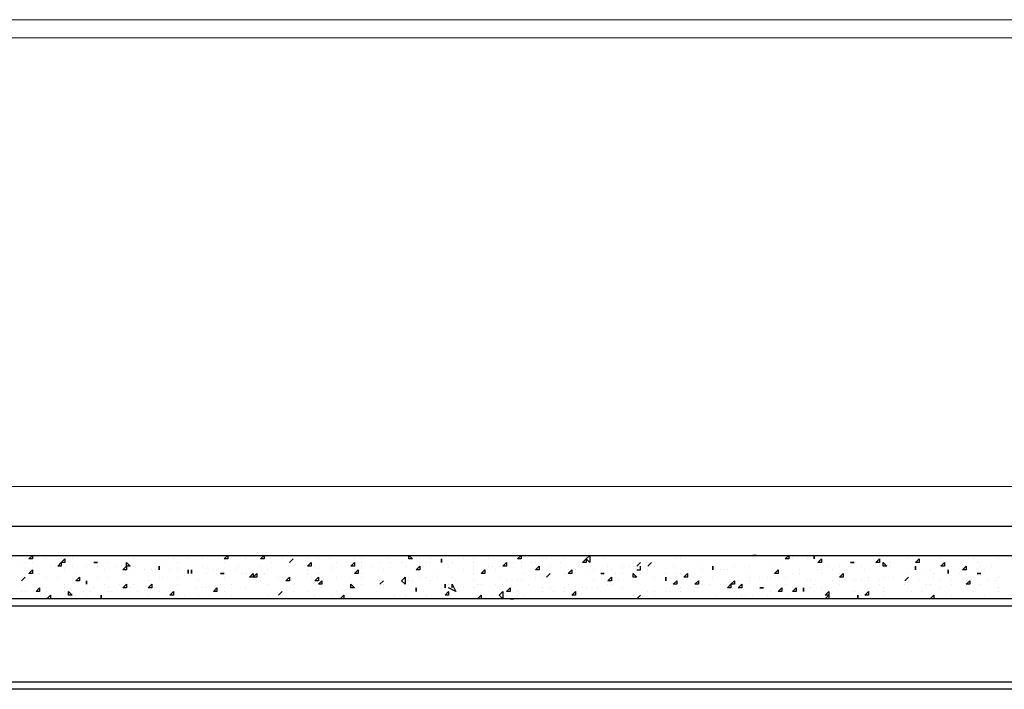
# Model space of a CAD drawing. Header units: metres. Extents: x 5.7 to 89.8, y 4 to 63.5.
# Tile 142 of 256: x 34.2 to 36.9, y 38.8 to 40.6. Entities that reach past the tile are written whole.
import ezdxf

# ---------------------------------------------------------------- set-up
doc = ezdxf.new("R2010")
doc.units = ezdxf.units.M
doc.header["$MEASUREMENT"] = 0
for name, color, linetype in [('PDF17_beam-A', 7, 'Continuous'), ('PDF17_boresh', 7, 'Continuous'), ('PDF17_hatch', 7, 'Continuous'), ('PDF17_kaff', 7, 'Continuous')]:
    doc.layers.add(name, color=color, linetype=linetype)

msp = doc.modelspace()

# ---------------------------------------------------------------- linework, layer by layer
at = {"layer": 'PDF17_beam-A', "lineweight": 25}
for points in [[(42.6694, 39.0417), (31.6417, 39.0417)], [(42.6694, 38.8394), (31.6417, 38.8394)], [(42.6694, 38.8202), (31.6417, 38.8202)]]:
    msp.add_lwpolyline(points, dxfattribs=at)
at = {"layer": 'PDF17_boresh', "lineweight": 25}
msp.add_lwpolyline([(42.7657, 39.2536), (31.5261, 39.2536)], dxfattribs=at)
at = {"layer": 'PDF17_hatch', "lineweight": 25}
for points in [[(34.271, 39.1765), (34.271, 39.1669), (34.2614, 39.1669)], [(34.3577, 39.1669), (34.3577, 39.1572), (34.3481, 39.1572)], [(34.7911, 39.1765), (34.7911, 39.1669), (34.7815, 39.1669)], [(34.8874, 39.1669), (34.8778, 39.1669), (34.8874, 39.1765)], [(34.9645, 39.1669), (34.9548, 39.1572)], [(35.2727, 39.1765), (35.2823, 39.1669), (35.2727, 39.1669)], [(35.3593, 39.1669), (35.3593, 39.1572)], [(35.5712, 39.1765), (35.5712, 39.1669), (35.5616, 39.1669)], [(35.7446, 39.1669), (35.7446, 39.1572), (35.735, 39.1572)], [(35.7542, 39.1572), (35.7446, 39.1669), (35.7542, 39.1765)], [(36.1973, 39.1765), (36.1876, 39.1765)], [(36.2839, 39.1765), (36.2839, 39.1669), (36.2743, 39.1669)], [(36.3514, 39.1765), (36.3514, 39.1669)], [(36.3706, 39.1669), (36.3706, 39.1572), (36.361, 39.1572)], [(36.5247, 39.1669), (36.5247, 39.1572), (36.5151, 39.1572)], [(36.6307, 39.1572), (36.621, 39.1572), (36.6307, 39.1669)], [(34.3481, 39.1572), (34.3481, 39.1476), (34.3384, 39.1476)], [(34.4444, 39.1572), (34.4348, 39.1572)], [(34.5214, 39.1476), (34.5214, 39.138), (34.5118, 39.138)], [(34.5214, 39.1572), (34.5311, 39.1476), (34.5214, 39.1476)], [(34.6081, 39.1476), (34.6081, 39.138)], [(35.0126, 39.1476), (35.003, 39.1476), (35.0126, 39.1572)], [(35.1282, 39.1572), (35.1282, 39.1476), (35.1186, 39.1476)], [(35.3016, 39.1476), (35.3016, 39.138), (35.2919, 39.138)], [(35.5327, 39.1572), (35.5327, 39.1476), (35.5231, 39.1476)], [(35.6194, 39.1476), (35.6194, 39.138), (35.6098, 39.138)], [(35.918, 39.1572), (35.9083, 39.1476)], [(36.0817, 39.1476), (36.0817, 39.138)], [(36.4573, 39.1572), (36.4477, 39.1572)], [(36.5344, 39.1572), (36.544, 39.1476), (36.5344, 39.1476)], [(36.621, 39.1476), (36.621, 39.138)], [(36.6981, 39.1572), (36.6981, 39.1476), (36.6885, 39.1476)], [(36.7559, 39.138), (36.7462, 39.138), (36.7559, 39.1476)], [(34.2518, 39.1187), (34.2421, 39.1091)], [(34.271, 39.1284), (34.2614, 39.1284), (34.271, 39.138)], [(34.3962, 39.1091), (34.3866, 39.1091), (34.3962, 39.1187)], [(34.6852, 39.138), (34.6852, 39.1284)], [(34.6948, 39.138), (34.6948, 39.1284)], [(34.7815, 39.1284), (34.7718, 39.1284)], [(34.8585, 39.1284), (34.8585, 39.1187), (34.8489, 39.1187)], [(34.8682, 39.1284), (34.8682, 39.1187), (34.8585, 39.1187)], [(34.9548, 39.1187), (34.9548, 39.1091), (34.9452, 39.1091)], [(35.0319, 39.1187), (35.0319, 39.1091), (35.0223, 39.1091)], [(35.1378, 39.1284), (35.1282, 39.1284), (35.1378, 39.138)], [(35.263, 39.0995), (35.2534, 39.1091), (35.263, 39.1187)], [(35.4749, 39.138), (35.4749, 39.1284), (35.4653, 39.1284)], [(35.6483, 39.1284), (35.6387, 39.1187)], [(35.7061, 39.138), (35.7061, 39.1284), (35.6964, 39.1284)], [(35.7927, 39.1284), (35.7831, 39.1284)], [(35.812, 39.1187), (35.812, 39.1091), (35.8024, 39.1091)], [(35.8698, 39.1284), (35.8794, 39.1187), (35.8698, 39.1187)], [(35.9565, 39.1187), (35.9565, 39.1091)], [(36.0143, 39.1187), (36.0046, 39.1187), (36.0143, 39.1284)], [(36.255, 39.138), (36.255, 39.1284), (36.2454, 39.1284)], [(36.4284, 39.1284), (36.4284, 39.1187), (36.4188, 39.1187)], [(36.6018, 39.1187), (36.5921, 39.1091)], [(36.7077, 39.138), (36.7077, 39.1284)], [(36.7944, 39.1284), (36.7848, 39.1284)], [(34.2903, 39.0898), (34.2903, 39.0802), (34.2807, 39.0802)], [(34.4155, 39.1091), (34.4155, 39.0995)], [(34.5214, 39.0898), (34.5118, 39.0898), (34.5214, 39.0995)], [(34.5888, 39.0995), (34.5888, 39.0898), (34.5792, 39.0898)], [(34.7622, 39.0898), (34.7622, 39.0802), (34.7526, 39.0802)], [(35.0415, 39.1091), (35.0415, 39.0995), (35.0319, 39.0995)], [(35.1186, 39.0995), (35.1282, 39.0898), (35.1186, 39.0898)], [(35.2052, 39.1091), (35.1956, 39.0995)], [(35.2919, 39.0898), (35.2919, 39.0802)], [(35.369, 39.0995), (35.369, 39.0898)], [(35.5423, 39.0898), (35.5423, 39.0802), (35.5327, 39.0802)], [(35.9854, 39.1091), (35.9854, 39.0995), (35.9757, 39.0995)], [(36.0432, 39.1091), (36.0432, 39.0995), (36.0335, 39.0995)], [(36.1298, 39.0995), (36.1298, 39.0898), (36.1202, 39.0898)], [(36.1395, 39.0995), (36.1298, 39.0995), (36.1395, 39.1091)], [(36.1587, 39.0995), (36.1587, 39.0898), (36.1491, 39.0898)], [(36.2165, 39.0898), (36.2069, 39.0898)], [(36.2647, 39.0802), (36.255, 39.0802), (36.2647, 39.0898)], [(36.3032, 39.0898), (36.3032, 39.0802), (36.2936, 39.0802)], [(36.3225, 39.0898), (36.3225, 39.0802)], [(36.7655, 39.1091), (36.7655, 39.0995), (36.7559, 39.0995)], [(34.3192, 39.0706), (34.3192, 39.0609), (34.3095, 39.0609)], [(34.3673, 39.0802), (34.377, 39.0706), (34.3673, 39.0706)], [(34.454, 39.0706), (34.454, 39.0609)], [(34.6466, 39.0706), (34.637, 39.0706), (34.6466, 39.0802)], [(34.9356, 39.0802), (34.9259, 39.0706)], [(35.0993, 39.0706), (35.0993, 39.0609), (35.0897, 39.0609)], [(35.3786, 39.0802), (35.3786, 39.0706), (35.369, 39.0706)], [(35.4653, 39.0706), (35.4653, 39.0609), (35.4557, 39.0609)], [(35.5231, 39.0609), (35.5134, 39.0706), (35.5231, 39.0802)], [(35.7157, 39.0802), (35.7157, 39.0706), (35.7061, 39.0706)], [(35.8891, 39.0706), (35.8794, 39.0609)], [(36.3899, 39.0802), (36.3899, 39.0706), (36.3803, 39.0706)], [(36.3899, 39.0609), (36.3803, 39.0609), (36.3899, 39.0706)], [(36.4669, 39.0706), (36.4669, 39.0609)], [(36.4958, 39.0802), (36.4958, 39.0706), (36.4862, 39.0706)], [(36.6692, 39.0706), (36.6692, 39.0609), (36.6596, 39.0609)]]:
    msp.add_lwpolyline(points, close=True, dxfattribs=at)
for points in [[(34.2999, 39.1669), (34.2999, 39.1669)], [(34.3095, 39.1669), (34.3095, 39.1669)], [(34.3481, 39.1669), (34.3481, 39.1669)], [(34.377, 39.1669), (34.377, 39.1669)], [(34.3866, 39.1765), (34.3866, 39.1765)], [(34.4155, 39.1765), (34.4155, 39.1765)], [(34.5407, 39.1669), (34.5407, 39.1669)], [(34.5985, 39.1765), (34.5985, 39.1765)], [(34.6081, 39.1765), (34.6177, 39.1765)], [(34.6177, 39.1765), (34.6177, 39.1765)], [(34.6466, 39.1669), (34.6466, 39.1669)], [(34.6852, 39.1669), (34.6852, 39.1669)], [(34.7237, 39.1669), (34.7237, 39.1669)], [(34.8104, 39.1765), (34.8104, 39.1765)], [(34.8393, 39.1669), (34.8393, 39.1669)], [(34.8778, 39.1765), (34.8778, 39.1765)], [(34.8874, 39.1669), (34.8874, 39.1669)], [(34.9067, 39.1765), (34.9067, 39.1765)], [(34.9356, 39.1669), (34.9356, 39.1669)], [(34.9645, 39.1765), (34.9645, 39.1765)], [(35.003, 39.1669), (35.003, 39.1669)], [(35.0319, 39.1669), (35.0319, 39.1669)], [(35.0608, 39.1765), (35.0608, 39.1765)], [(35.0608, 39.1669), (35.0608, 39.1669)], [(35.1282, 39.1669), (35.1282, 39.1669)], [(35.1475, 39.1669), (35.1475, 39.1669)], [(35.1667, 39.1765), (35.1667, 39.1765)], [(35.186, 39.1765), (35.186, 39.1765)], [(35.186, 39.1765), (35.1956, 39.1765)], [(35.1956, 39.1765), (35.1956, 39.1765)], [(35.2052, 39.1765), (35.2052, 39.1765)], [(35.2149, 39.1669), (35.2149, 39.1669)], [(35.2341, 39.1765), (35.2341, 39.1765)], [(35.2919, 39.1669), (35.2919, 39.1669)], [(35.3016, 39.1669), (35.3016, 39.1669)], [(35.3305, 39.1669), (35.3305, 39.1669)], [(35.3593, 39.1669), (35.3593, 39.1669)], [(35.3786, 39.1765), (35.3786, 39.1765)], [(35.3979, 39.1765), (35.3979, 39.1765)], [(35.3979, 39.1765), (35.3979, 39.1765)], [(35.4171, 39.1669), (35.4171, 39.1669)], [(35.446, 39.1669), (35.446, 39.1669)], [(35.4846, 39.1669), (35.4846, 39.1669)], [(35.629, 39.1669), (35.629, 39.1669)], [(35.6387, 39.1669), (35.6387, 39.1669)], [(35.6868, 39.1669), (35.6868, 39.1669)], [(35.7157, 39.1765), (35.7157, 39.1765)], [(35.7542, 39.1669), (35.7542, 39.1669)], [(35.7927, 39.1669), (35.7927, 39.1669)], [(35.9854, 39.1669), (35.9854, 39.1669)], [(35.995, 39.1669), (35.995, 39.1669)], [(36.0143, 39.1765), (36.0143, 39.1765)], [(36.0528, 39.1765), (36.0528, 39.1765)], [(36.1106, 39.1765), (36.1106, 39.1765)], [(36.178, 39.1765), (36.1876, 39.1765)], [(36.1876, 39.1765), (36.1876, 39.1765)], [(36.1973, 39.1765), (36.1973, 39.1765)], [(36.2839, 39.1669), (36.2839, 39.1669)], [(36.2936, 39.1669), (36.2936, 39.1669)], [(36.3321, 39.1669), (36.3321, 39.1669)], [(36.3514, 39.1669), (36.3514, 39.1669)], [(36.361, 39.1765), (36.361, 39.1765)], [(36.5247, 39.1765), (36.5247, 39.1765)], [(36.6018, 39.1669), (36.6018, 39.1669)], [(36.6018, 39.1669), (36.6018, 39.1669)], [(36.6499, 39.1765), (36.6499, 39.1765)], [(36.6692, 39.1765), (36.6692, 39.1765)], [(36.6885, 39.1669), (36.6885, 39.1669)], [(36.7173, 39.1765), (36.7173, 39.1765)], [(36.7751, 39.1669), (36.7751, 39.1669)], [(36.8426, 39.1669), (36.8426, 39.1669)], [(36.8426, 39.1669), (36.8426, 39.1669)], [(34.2421, 39.1572), (34.2421, 39.1572)], [(34.2518, 39.1572), (34.2518, 39.1572)], [(34.271, 39.1572), (34.271, 39.1572)], [(34.3192, 39.1476), (34.3192, 39.1476)], [(34.377, 39.1476), (34.377, 39.1476)], [(34.4155, 39.1476), (34.4155, 39.1476)], [(34.4444, 39.1572), (34.4444, 39.1572)], [(34.4444, 39.1476), (34.4444, 39.1476)], [(34.4733, 39.1572), (34.4733, 39.1572)], [(34.4925, 39.1476), (34.4925, 39.1476)], [(34.5407, 39.1476), (34.5407, 39.1476)], [(34.6177, 39.1572), (34.6177, 39.1572)], [(34.6563, 39.1572), (34.6563, 39.1572)], [(34.7237, 39.1476), (34.7237, 39.1476)], [(34.7815, 39.1572), (34.7815, 39.1572)], [(34.82, 39.1476), (34.82, 39.1476)], [(34.8778, 39.1476), (34.8778, 39.1476)], [(34.9067, 39.1572), (34.9067, 39.1572)], [(34.9548, 39.1572), (34.9548, 39.1572)], [(34.9548, 39.1572), (34.9548, 39.1572)], [(34.9645, 39.1476), (34.9645, 39.1476)], [(35.0223, 39.1476), (35.0223, 39.1476)], [(35.0704, 39.1476), (35.0704, 39.1476)], [(35.08, 39.1572), (35.08, 39.1572)], [(35.1475, 39.1572), (35.1475, 39.1572)], [(35.1475, 39.1476), (35.1475, 39.1476)], [(35.1764, 39.1476), (35.1764, 39.1476)], [(35.1956, 39.1572), (35.1956, 39.1572)], [(35.2245, 39.1572), (35.2245, 39.1572)], [(35.2534, 39.1572), (35.2534, 39.1572)], [(35.263, 39.1476), (35.263, 39.1476)], [(35.3208, 39.1572), (35.3208, 39.1572)], [(35.3305, 39.1572), (35.3305, 39.1572)], [(35.3593, 39.1572), (35.3593, 39.1572)], [(35.3786, 39.1476), (35.3786, 39.1476)], [(35.3882, 39.1572), (35.3882, 39.1572)], [(35.446, 39.1572), (35.446, 39.1572)], [(35.446, 39.1572), (35.446, 39.1572)], [(35.446, 39.1572), (35.446, 39.1572)], [(35.446, 39.1476), (35.446, 39.1476)], [(35.4846, 39.1476), (35.4846, 39.1476)], [(35.4942, 39.1476), (35.4942, 39.1476)], [(35.5134, 39.1476), (35.5134, 39.1476)], [(35.552, 39.1572), (35.552, 39.1572)], [(35.552, 39.1572), (35.552, 39.1572)], [(35.5712, 39.1572), (35.5712, 39.1572)], [(35.5712, 39.1476), (35.5712, 39.1476)], [(35.5712, 39.1476), (35.5712, 39.1476)], [(35.6001, 39.1572), (35.6001, 39.1572)], [(35.6098, 39.1572), (35.6098, 39.1572)], [(35.629, 39.1572), (35.629, 39.1572)], [(35.6483, 39.1476), (35.6483, 39.1476)], [(35.6772, 39.1572), (35.6772, 39.1572)], [(35.7253, 39.1572), (35.7253, 39.1572)], [(35.735, 39.1476), (35.735, 39.1476)], [(35.8024, 39.1476), (35.8024, 39.1476)], [(35.8409, 39.1476), (35.8409, 39.1476)], [(35.8602, 39.1476), (35.8602, 39.1476)], [(35.8698, 39.1572), (35.8698, 39.1572)], [(35.8698, 39.1476), (35.8698, 39.1476)], [(35.8794, 39.1476), (35.8891, 39.1572)], [(35.8794, 39.138), (35.8891, 39.138), (35.8891, 39.1476)], [(35.9083, 39.1572), (35.9083, 39.1572)], [(35.9083, 39.1476), (35.9083, 39.1476)], [(35.9276, 39.1572), (35.9276, 39.1572)], [(35.9276, 39.1476), (35.9276, 39.1476)], [(35.9757, 39.1476), (35.9757, 39.1476)], [(36.0432, 39.1572), (36.0432, 39.1572)], [(36.1395, 39.1476), (36.1395, 39.1476)], [(36.178, 39.1476), (36.178, 39.1476)], [(36.178, 39.1476), (36.178, 39.1476)], [(36.2358, 39.1572), (36.2358, 39.1572)], [(36.255, 39.1572), (36.255, 39.1572)], [(36.3899, 39.1476), (36.3899, 39.1476)], [(36.4188, 39.1476), (36.4188, 39.1476)], [(36.4477, 39.1476), (36.4477, 39.1476)], [(36.4573, 39.1572), (36.4573, 39.1572)], [(36.4573, 39.1572), (36.4573, 39.1572)], [(36.4766, 39.1476), (36.4766, 39.1476)], [(36.5247, 39.1572), (36.5247, 39.1572)], [(36.5344, 39.1572), (36.5344, 39.1572)], [(36.5536, 39.1572), (36.5536, 39.1572)], [(36.5536, 39.1476), (36.5536, 39.1476)], [(36.621, 39.1572), (36.621, 39.1572)], [(36.7173, 39.1476), (36.7173, 39.1476)], [(36.7848, 39.1572), (36.7848, 39.1572)], [(36.7944, 39.1476), (36.7944, 39.1476)], [(36.8233, 39.1476), (36.8233, 39.1476)], [(34.2903, 39.1284), (34.2903, 39.1284)], [(34.3095, 39.1187), (34.3095, 39.1187)], [(34.3384, 39.1187), (34.3384, 39.1187)], [(34.3577, 39.138), (34.3577, 39.138)], [(34.3866, 39.1284), (34.3866, 39.1284)], [(34.4444, 39.1187), (34.4444, 39.1187)], [(34.4636, 39.138), (34.4636, 39.138)], [(34.4733, 39.1187), (34.4733, 39.1187)], [(34.5118, 39.138), (34.5118, 39.138)], [(34.5118, 39.1284), (34.5118, 39.1284)], [(34.5407, 39.1284), (34.5407, 39.1284)], [(34.5696, 39.138), (34.5696, 39.138)], [(34.5888, 39.138), (34.5888, 39.138)], [(34.5985, 39.138), (34.5985, 39.138)], [(34.6081, 39.138), (34.6081, 39.138)], [(34.6081, 39.1187), (34.6081, 39.1187)], [(34.6177, 39.1187), (34.6177, 39.1187)], [(34.637, 39.138), (34.637, 39.138)], [(34.6563, 39.138), (34.6563, 39.138)], [(34.6563, 39.1187), (34.6563, 39.1187)], [(34.6852, 39.1284), (34.6852, 39.1284)], [(34.6852, 39.1284), (34.6852, 39.1284)], [(34.6948, 39.138), (34.6948, 39.138)], [(34.6948, 39.1284), (34.6948, 39.1284)], [(34.7333, 39.1284), (34.7333, 39.1284)], [(34.7526, 39.138), (34.7526, 39.138)], [(34.7622, 39.138), (34.7622, 39.138)], [(34.7622, 39.1284), (34.7622, 39.1284)], [(34.7815, 39.1284), (34.7815, 39.1284)], [(34.7815, 39.1187), (34.7815, 39.1187)], [(34.8104, 39.138), (34.8104, 39.138)], [(34.8296, 39.1284), (34.8296, 39.1284)], [(34.8393, 39.1284), (34.8393, 39.1284)], [(34.8874, 39.1284), (34.8874, 39.1284)], [(34.897, 39.138), (34.897, 39.138)], [(34.9259, 39.1187), (34.9259, 39.1187)], [(34.9356, 39.1187), (34.9356, 39.1187)], [(34.9548, 39.1187), (34.9548, 39.1187)], [(35.003, 39.138), (35.003, 39.138)], [(35.003, 39.1284), (35.003, 39.1284)], [(35.0126, 39.1187), (35.0126, 39.1187)], [(35.0319, 39.1284), (35.0319, 39.1284)], [(35.0704, 39.138), (35.0704, 39.138)], [(35.08, 39.1187), (35.08, 39.1187)], [(35.08, 39.1187), (35.08, 39.1187)], [(35.1475, 39.1284), (35.1475, 39.1284)], [(35.1475, 39.1187), (35.1475, 39.1187)], [(35.2052, 39.138), (35.2052, 39.138)], [(35.2727, 39.1187), (35.2727, 39.1187)], [(35.3016, 39.1187), (35.3016, 39.1187)], [(35.3208, 39.1187), (35.3208, 39.1187)], [(35.3401, 39.1284), (35.3401, 39.1284)], [(35.3497, 39.1187), (35.3497, 39.1187)], [(35.3882, 39.1187), (35.3882, 39.1187)], [(35.4171, 39.138), (35.4171, 39.138)], [(35.4171, 39.138), (35.4171, 39.138)], [(35.446, 39.138), (35.446, 39.138)], [(35.446, 39.1284), (35.446, 39.1284)], [(35.5038, 39.138), (35.5038, 39.138)], [(35.5134, 39.1187), (35.5134, 39.1187)], [(35.5809, 39.1284), (35.5809, 39.1284)], [(35.6098, 39.1187), (35.6098, 39.1187)], [(35.629, 39.1187), (35.629, 39.1187)], [(35.6387, 39.138), (35.6387, 39.138)], [(35.6387, 39.1187), (35.6387, 39.1187)], [(35.6868, 39.1284), (35.6868, 39.1284)], [(35.6868, 39.1284), (35.6868, 39.1284)], [(35.6964, 39.138), (35.6964, 39.138)], [(35.7157, 39.138), (35.7157, 39.138)], [(35.7446, 39.1284), (35.7446, 39.1284)], [(35.7639, 39.138), (35.7639, 39.138)], [(35.7639, 39.138), (35.7639, 39.138)], [(35.7927, 39.1284), (35.7927, 39.1284)], [(35.812, 39.138), (35.812, 39.138)], [(35.8216, 39.1284), (35.8216, 39.1284)], [(35.8409, 39.1284), (35.8409, 39.1284)], [(35.8891, 39.1284), (35.8891, 39.1284)], [(35.9083, 39.138), (35.9083, 39.138)], [(35.9276, 39.1187), (35.9276, 39.1187)], [(35.9565, 39.1284), (35.9565, 39.1284)], [(35.9565, 39.1187), (35.9565, 39.1187)], [(35.9854, 39.1284), (35.9854, 39.1284)], [(35.995, 39.138), (35.995, 39.138)], [(35.995, 39.1284), (35.995, 39.1284)], [(36.0143, 39.1284), (36.0143, 39.1284)], [(36.0335, 39.1284), (36.0335, 39.1284)], [(36.0528, 39.138), (36.0528, 39.138)], [(36.0528, 39.138), (36.0528, 39.138)], [(36.0817, 39.138), (36.0817, 39.138)], [(36.0817, 39.1187), (36.0817, 39.1187)], [(36.1009, 39.138), (36.1009, 39.138)], [(36.1106, 39.138), (36.1106, 39.138)], [(36.1202, 39.138), (36.1202, 39.138)], [(36.1395, 39.1187), (36.1395, 39.1187)], [(36.178, 39.1284), (36.178, 39.1284)], [(36.178, 39.1187), (36.178, 39.1187)], [(36.2069, 39.1187), (36.2069, 39.1187)], [(36.2262, 39.1187), (36.2262, 39.1187)], [(36.2358, 39.1187), (36.2358, 39.1187)], [(36.2454, 39.1284), (36.2454, 39.1284)], [(36.2454, 39.1284), (36.2454, 39.1284)], [(36.255, 39.1187), (36.255, 39.1187)], [(36.2743, 39.1187), (36.2743, 39.1187)], [(36.2936, 39.1284), (36.2936, 39.1284)], [(36.2936, 39.1284), (36.2936, 39.1284)], [(36.3128, 39.138), (36.3128, 39.138)], [(36.3128, 39.1284), (36.3128, 39.1284)], [(36.361, 39.138), (36.361, 39.138)], [(36.3706, 39.138), (36.3706, 39.138)], [(36.3706, 39.1284), (36.3706, 39.1284)], [(36.3995, 39.138), (36.3995, 39.138)], [(36.4188, 39.1284), (36.4188, 39.1284)], [(36.438, 39.1187), (36.438, 39.1187)], [(36.4862, 39.138), (36.4862, 39.138)], [(36.4958, 39.1187), (36.4958, 39.1187)], [(36.5344, 39.1187), (36.5344, 39.1187)], [(36.5632, 39.1187), (36.5632, 39.1187)], [(36.5632, 39.1187), (36.5632, 39.1187)], [(36.6018, 39.1284), (36.6018, 39.1284)], [(36.621, 39.138), (36.621, 39.138)], [(36.6403, 39.1284), (36.6403, 39.1284)], [(36.6596, 39.138), (36.6596, 39.138)], [(36.6692, 39.1284), (36.6692, 39.1284)], [(36.6692, 39.1187), (36.6692, 39.1187)], [(36.7077, 39.1284), (36.7077, 39.1284)], [(36.7173, 39.138), (36.7173, 39.138)], [(36.7366, 39.1284), (36.7366, 39.1284)], [(36.7751, 39.1187), (36.7751, 39.1187)], [(36.7944, 39.1284), (36.7944, 39.1284)], [(36.804, 39.138), (36.804, 39.138)], [(36.8426, 39.1187), (36.8426, 39.1187)], [(34.2421, 39.1091), (34.2421, 39.1091)], [(34.2421, 39.1091), (34.2421, 39.1091)], [(34.2903, 39.0898), (34.2903, 39.0898)], [(34.2903, 39.0898), (34.2903, 39.0898)], [(34.3095, 39.0898), (34.3095, 39.0898)], [(34.3577, 39.0995), (34.3577, 39.0995)], [(34.3577, 39.0898), (34.3577, 39.0898)], [(34.377, 39.1091), (34.377, 39.1091)], [(34.4155, 39.1091), (34.4155, 39.1091)], [(34.4155, 39.0995), (34.4155, 39.0995)], [(34.4348, 39.0898), (34.4348, 39.0898)], [(34.4636, 39.0995), (34.4636, 39.0995)], [(34.4733, 39.0898), (34.4733, 39.0898)], [(34.5022, 39.0995), (34.5022, 39.0995)], [(34.5311, 39.0898), (34.5311, 39.0898)], [(34.5407, 39.0995), (34.5407, 39.0995)], [(34.5792, 39.1091), (34.5792, 39.1091)], [(34.5985, 39.0898), (34.5985, 39.0898)], [(34.6563, 39.0995), (34.6563, 39.0995)], [(34.7044, 39.0898), (34.7044, 39.0898)], [(34.7141, 39.1091), (34.7141, 39.1091)], [(34.7237, 39.0898), (34.7237, 39.0898)], [(34.7333, 39.0898), (34.7333, 39.0898)], [(34.7718, 39.0995), (34.7718, 39.0995)], [(34.8007, 39.0995), (34.8007, 39.0995)], [(34.8393, 39.0898), (34.8393, 39.0898)], [(34.8489, 39.1091), (34.8489, 39.1091)], [(34.8682, 39.1091), (34.8682, 39.1091)], [(34.8778, 39.1091), (34.8778, 39.1091)], [(34.897, 39.0995), (34.897, 39.0995)], [(34.9645, 39.0995), (34.9645, 39.0995)], [(35.0223, 39.1091), (35.0223, 39.1091)], [(35.0415, 39.0898), (35.0415, 39.0898)], [(35.1186, 39.0995), (35.1186, 39.0995)], [(35.1378, 39.0898), (35.1378, 39.0898)], [(35.1378, 39.0898), (35.1378, 39.0898)], [(35.1475, 39.0995), (35.1475, 39.0995)], [(35.1956, 39.1091), (35.1956, 39.1091)], [(35.1956, 39.0995), (35.1956, 39.0995)], [(35.2052, 39.1091), (35.2052, 39.1091)], [(35.2052, 39.0995), (35.2052, 39.0995)], [(35.2052, 39.0995), (35.2052, 39.0995)], [(35.2052, 39.0898), (35.2052, 39.0898)], [(35.2052, 39.0898), (35.2052, 39.0898)], [(35.2052, 39.0898), (35.2052, 39.0898)], [(35.263, 39.1091), (35.263, 39.1091)], [(35.2727, 39.1091), (35.2727, 39.1091)], [(35.2823, 39.1091), (35.2823, 39.1091)], [(35.3305, 39.1091), (35.3305, 39.1091)], [(35.369, 39.0898), (35.369, 39.0898)], [(35.3882, 39.0898), (35.3882, 39.0995), (35.3979, 39.0802), (35.3786, 39.0898)], [(35.3786, 39.0995), (35.3786, 39.0995)], [(35.3882, 39.0898), (35.3882, 39.0898)], [(35.3979, 39.1091), (35.3979, 39.1091)], [(35.4171, 39.0898), (35.4171, 39.0898)], [(35.446, 39.1091), (35.446, 39.1091)], [(35.446, 39.0898), (35.446, 39.0898)], [(35.4557, 39.0995), (35.4557, 39.0995)], [(35.4653, 39.0995), (35.4653, 39.0995)], [(35.5038, 39.0995), (35.5038, 39.0995)], [(35.5231, 39.0995), (35.5231, 39.0995)], [(35.5327, 39.1091), (35.5327, 39.1091)], [(35.5616, 39.1091), (35.5616, 39.1091)], [(35.5712, 39.1091), (35.5712, 39.1091)], [(35.5905, 39.0995), (35.5905, 39.0995)], [(35.629, 39.0898), (35.629, 39.0898)], [(35.6483, 39.0898), (35.6483, 39.0898)], [(35.6868, 39.0898), (35.6868, 39.0898)], [(35.6964, 39.0995), (35.6964, 39.0995)], [(35.7157, 39.0898), (35.7157, 39.0898)], [(35.735, 39.0898), (35.735, 39.0898)], [(35.7446, 39.0898), (35.7446, 39.0898)], [(35.7639, 39.1091), (35.7639, 39.1091)], [(35.7735, 39.0898), (35.7735, 39.0898)], [(35.8024, 39.0995), (35.8024, 39.0995)], [(35.812, 39.0995), (35.812, 39.0995)], [(35.8313, 39.1091), (35.8313, 39.1091)], [(35.8409, 39.0898), (35.8409, 39.0898)], [(35.8698, 39.1091), (35.8698, 39.1091)], [(35.8794, 39.1091), (35.8794, 39.1091)], [(35.9565, 39.1091), (35.9565, 39.1091)], [(35.995, 39.0898), (35.995, 39.0898)], [(36.0432, 39.0898), (36.0432, 39.0898)], [(36.0528, 39.0995), (36.0528, 39.0995)], [(36.0721, 39.0995), (36.0721, 39.0995)], [(36.1009, 39.0995), (36.1009, 39.0995)], [(36.1106, 39.0995), (36.1106, 39.0995)], [(36.1106, 39.0995), (36.1106, 39.0995)], [(36.1491, 39.1091), (36.1491, 39.1091)], [(36.178, 39.1091), (36.178, 39.1091)], [(36.2069, 39.0898), (36.2069, 39.0898)], [(36.2165, 39.0898), (36.2165, 39.0898)], [(36.2743, 39.0995), (36.2743, 39.0995)], [(36.2936, 39.0898), (36.2936, 39.0898)], [(36.3321, 39.1091), (36.3321, 39.1091)], [(36.3417, 39.1091), (36.3417, 39.1091)], [(36.3417, 39.0898), (36.3417, 39.0898)], [(36.3514, 39.0995), (36.3514, 39.0995)], [(36.3706, 39.0898), (36.3706, 39.0898)], [(36.3995, 39.1091), (36.3995, 39.1091)], [(36.4188, 39.1091), (36.4188, 39.1091)], [(36.4188, 39.0995), (36.4188, 39.0995)], [(36.4573, 39.1091), (36.4573, 39.1091)], [(36.4766, 39.1091), (36.4766, 39.1091)], [(36.4958, 39.1091), (36.4958, 39.1091)], [(36.5247, 39.1091), (36.5247, 39.1091)], [(36.5247, 39.0995), (36.5247, 39.0995)], [(36.5344, 39.0898), (36.5344, 39.0898)], [(36.5921, 39.1091), (36.5921, 39.1091)], [(36.5921, 39.0995), (36.5921, 39.0995)], [(36.6018, 39.1091), (36.6018, 39.1091)], [(36.6018, 39.0898), (36.6018, 39.0898)], [(36.6307, 39.1091), (36.6307, 39.1091)], [(36.6499, 39.0995), (36.6499, 39.0995)], [(36.6596, 39.0995), (36.6596, 39.0995)], [(36.6885, 39.1091), (36.6885, 39.1091)], [(36.6885, 39.0898), (36.6885, 39.0898)], [(36.7173, 39.1091), (36.7173, 39.1091)], [(36.7173, 39.0995), (36.7173, 39.0995)], [(36.7559, 39.1091), (36.7559, 39.1091)], [(36.7559, 39.0995), (36.7559, 39.0995)], [(36.7751, 39.0898), (36.7751, 39.0898)], [(36.7944, 39.0995), (36.7944, 39.0995)], [(36.8137, 39.1091), (36.8137, 39.1091)], [(36.8329, 39.1091), (36.8329, 39.1091)], [(36.8426, 39.0898), (36.8426, 39.0898)], [(34.2421, 39.0802), (34.2421, 39.0802)], [(34.2518, 39.0802), (34.2518, 39.0802)], [(34.2807, 39.0706), (34.2807, 39.0706)], [(34.3095, 39.0802), (34.3095, 39.0802)], [(34.3192, 39.0706), (34.3192, 39.0706)], [(34.3384, 39.0706), (34.3384, 39.0706)], [(34.3481, 39.0609), (34.3481, 39.0609)], [(34.3577, 39.0802), (34.3577, 39.0802)], [(34.3866, 39.0706), (34.3866, 39.0706)], [(34.4059, 39.0802), (34.4059, 39.0802)], [(34.4155, 39.0706), (34.4155, 39.0706)], [(34.4251, 39.0802), (34.4251, 39.0802)], [(34.4444, 39.0706), (34.4444, 39.0706)], [(34.454, 39.0609), (34.454, 39.0609)], [(34.4733, 39.0802), (34.4733, 39.0802)], [(34.4829, 39.0802), (34.4829, 39.0802)], [(34.5118, 39.0609), (34.5118, 39.0609)], [(34.5407, 39.0609), (34.5407, 39.0609)], [(34.5407, 39.0609), (34.5407, 39.0609)], [(34.5503, 39.0802), (34.5503, 39.0802)], [(34.5503, 39.0609), (34.5503, 39.0609)], [(34.5696, 39.0609), (34.5696, 39.0609)], [(34.5792, 39.0706), (34.5792, 39.0706)], [(34.5888, 39.0609), (34.5888, 39.0609)], [(34.6081, 39.0802), (34.6081, 39.0802)], [(34.6274, 39.0706), (34.6274, 39.0706)], [(34.637, 39.0609), (34.637, 39.0609)], [(34.6563, 39.0706), (34.6563, 39.0706)], [(34.6563, 39.0609), (34.6563, 39.0609)], [(34.6755, 39.0706), (34.6755, 39.0706)], [(34.7141, 39.0706), (34.7141, 39.0706)], [(34.7429, 39.0706), (34.7429, 39.0706)], [(34.7718, 39.0609), (34.7718, 39.0609)], [(34.7718, 39.0609), (34.7718, 39.0609)], [(34.7815, 39.0802), (34.7815, 39.0802)], [(34.8007, 39.0706), (34.8007, 39.0706)], [(34.8489, 39.0609), (34.8489, 39.0609)], [(34.8682, 39.0609), (34.8682, 39.0609)], [(34.897, 39.0706), (34.897, 39.0706)], [(34.9259, 39.0706), (34.9259, 39.0706)], [(34.9259, 39.0609), (34.9259, 39.0609)], [(34.9548, 39.0609), (34.9548, 39.0609)], [(34.9645, 39.0802), (34.9645, 39.0802)], [(34.9934, 39.0609), (34.9934, 39.0609)], [(35.003, 39.0802), (35.003, 39.0802)], [(35.003, 39.0609), (35.003, 39.0609)], [(35.0223, 39.0706), (35.0223, 39.0706)], [(35.0704, 39.0706), (35.0704, 39.0706)], [(35.08, 39.0802), (35.08, 39.0802)], [(35.1667, 39.0609), (35.1667, 39.0609)], [(35.1667, 39.0609), (35.1667, 39.0609)], [(35.2341, 39.0706), (35.2341, 39.0706)], [(35.2341, 39.0706), (35.2341, 39.0706)], [(35.263, 39.0706), (35.263, 39.0706)], [(35.263, 39.0706), (35.263, 39.0706)], [(35.2919, 39.0802), (35.2919, 39.0802)], [(35.3112, 39.0802), (35.3112, 39.0802)], [(35.3112, 39.0802), (35.3112, 39.0802)], [(35.3208, 39.0706), (35.3208, 39.0706)], [(35.3786, 39.0802), (35.3786, 39.0802)], [(35.4942, 39.0706), (35.4942, 39.0706)], [(35.5038, 39.0609), (35.5038, 39.0609)], [(35.5038, 39.0609), (35.5038, 39.0609)], [(35.5327, 39.0706), (35.5327, 39.0706)], [(35.5423, 39.0609), (35.552, 39.0609)], [(35.552, 39.0609), (35.552, 39.0609)], [(35.5616, 39.0802), (35.5616, 39.0802)], [(35.5616, 39.0706), (35.5616, 39.0706)], [(35.5809, 39.0706), (35.5809, 39.0706)], [(35.629, 39.0802), (35.629, 39.0802)], [(35.6579, 39.0802), (35.6579, 39.0802)], [(35.6868, 39.0802), (35.6868, 39.0802)], [(35.8024, 39.0609), (35.8024, 39.0609)], [(35.812, 39.0609), (35.812, 39.0609)], [(35.8505, 39.0609), (35.8505, 39.0609)], [(35.8698, 39.0706), (35.8698, 39.0706)], [(35.8794, 39.0609), (35.8794, 39.0609)], [(35.8987, 39.0706), (35.8987, 39.0706)], [(35.9083, 39.0802), (35.9083, 39.0802)], [(35.9276, 39.0802), (35.9276, 39.0802)], [(35.9276, 39.0706), (35.9276, 39.0706)], [(35.9565, 39.0802), (35.9565, 39.0802)], [(35.9661, 39.0802), (35.9661, 39.0802)], [(35.9661, 39.0802), (35.9661, 39.0802)], [(35.995, 39.0802), (35.995, 39.0802)], [(36.0335, 39.0802), (36.0335, 39.0802)], [(36.0721, 39.0609), (36.0721, 39.0609)], [(36.0913, 39.0706), (36.0913, 39.0706)], [(36.1106, 39.0609), (36.1106, 39.0609)], [(36.1395, 39.0802), (36.1395, 39.0802)], [(36.1587, 39.0706), (36.1587, 39.0706)], [(36.1684, 39.0706), (36.1684, 39.0706)], [(36.1876, 39.0706), (36.1876, 39.0706)], [(36.2262, 39.0706), (36.2262, 39.0706)], [(36.2262, 39.0706), (36.2262, 39.0706)], [(36.2358, 39.0802), (36.2358, 39.0802)], [(36.2647, 39.0802), (36.2647, 39.0802)], [(36.2839, 39.0706), (36.2839, 39.0706)], [(36.3225, 39.0802), (36.3225, 39.0802)], [(36.3514, 39.0609), (36.3514, 39.0609)], [(36.3899, 39.0706), (36.3899, 39.0706)], [(36.4091, 39.0609), (36.4091, 39.0609)], [(36.4188, 39.0609), (36.4188, 39.0609)], [(36.4573, 39.0802), (36.4573, 39.0802)], [(36.4573, 39.0609), (36.4573, 39.0609)], [(36.4669, 39.0609), (36.4669, 39.0609)], [(36.4766, 39.0706), (36.4766, 39.0706)], [(36.4766, 39.0609), (36.4766, 39.0609)], [(36.4862, 39.0609), (36.4862, 39.0609)], [(36.5344, 39.0802), (36.5344, 39.0802)], [(36.5344, 39.0706), (36.5344, 39.0706)], [(36.5536, 39.0609), (36.5536, 39.0609)], [(36.5536, 39.0609), (36.5536, 39.0609)], [(36.6114, 39.0802), (36.6114, 39.0802)], [(36.6403, 39.0802), (36.6403, 39.0802)], [(36.6596, 39.0609), (36.6596, 39.0609)], [(36.7173, 39.0706), (36.7173, 39.0706)], [(36.7366, 39.0609), (36.7366, 39.0609)], [(36.7751, 39.0802), (36.7751, 39.0802)], [(36.804, 39.0706), (36.804, 39.0706)], [(36.804, 39.0609), (36.804, 39.0609)], [(36.8426, 39.0802), (36.8426, 39.0802)]]:
    msp.add_lwpolyline(points, dxfattribs=at)
at = {"layer": 'PDF17_kaff', "lineweight": 20}
for points in [[(42.7465, 40.6019), (31.5454, 40.6019)], [(42.7272, 40.5538), (31.5647, 40.5538)], [(42.7657, 39.4269), (42.6887, 39.3595), (31.6224, 39.3595), (31.555, 39.4269)]]:
    msp.add_lwpolyline(points, dxfattribs=at)
at = {"layer": 'PDF17_kaff', "lineweight": 30}
msp.add_lwpolyline([(31.3913, 39.1765), (42.9102, 39.1765), (42.9102, 39.0609), (31.3913, 39.0609)], close=True, dxfattribs=at)

doc.saveas('drawing.dxf')
